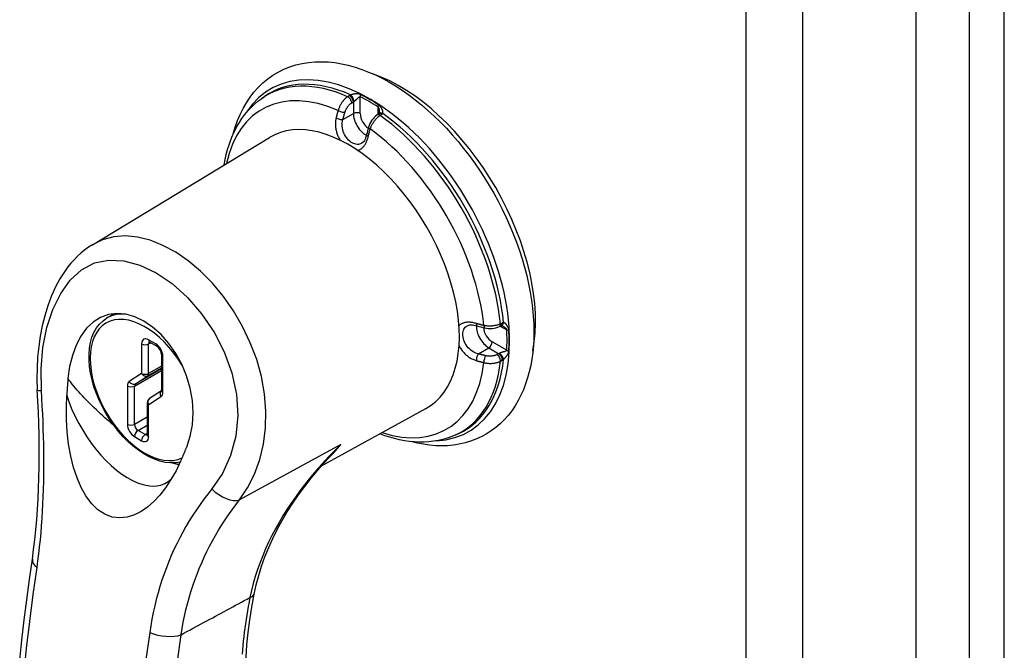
# Model space of a CAD drawing. Header units: inches. Extents: x 198 to 229.8, y 58.3 to 125.4.
# Tile 4 of 6: x 220.3 to 224.3, y 81.8 to 84.4. Entities that reach past the tile are written whole.
import ezdxf

# ---------------------------------------------------------------- set-up
doc = ezdxf.new("R2010")
doc.units = ezdxf.units.IN
doc.header["$MEASUREMENT"] = 0
doc.layers.add('Visible Edges(ANSI)', color=7, linetype='Continuous', lineweight=25)
doc.layers.add('Visible Tangent Edges(ANSI)', color=7, linetype='Continuous', lineweight=25)

msp = doc.modelspace()

# ---------------------------------------------------------------- linework, layer by layer
at = {"layer": 'Visible Edges(ANSI)'}
for p, q in [((223.9242, 107.2135), (223.9242, 58.6475)), ((221.3128, 84.0457), (221.3235, 84.0532)), ((221.7814, 83.9854), (221.7798, 83.9841)), ((221.7798, 83.9841), (221.7735, 83.9798)), ((220.6369, 83.4612), (221.3434, 83.8894)), ((220.6953, 83.1687), (220.7258, 83.1863)), ((222.2616, 83.1342), (222.2685, 83.1375)), ((222.2705, 83.1383), (222.2685, 83.1375)), ((220.8659, 83.0724), (220.8942, 83.0561)), ((220.9124, 83.0244), (220.9124, 82.8805)), ((220.9123, 82.8783), (220.8648, 82.8469)), ((220.8559, 82.8302), (220.8559, 82.7029)), ((221.5521, 82.5784), (221.9684, 82.807)), ((222.0884, 82.7024), (222.1002, 82.7079))]:
    msp.add_line(p, q, dxfattribs=at)
at = {"layer": 'Visible Edges(ANSI)', "flags": 128}
for points in [[(221.1996, 83.9046), (221.2074, 83.9313), (221.2165, 83.957), (221.2269, 83.9819), (221.2387, 84.0058), (221.2518, 84.0286), (221.2662, 84.0503), (221.2819, 84.0707), (221.2989, 84.0898), (221.3172, 84.1075), (221.3367, 84.1237), (221.3573, 84.1383), (221.379, 84.1512), (221.4017, 84.1625), (221.4252, 84.1719), (221.4494, 84.1796), (221.4743, 84.1855), (221.4996, 84.1896), (221.5254, 84.1919), (221.5516, 84.1925), (221.5781, 84.1914), (221.6047, 84.1886), (221.6316, 84.1842), (221.6585, 84.1782), (221.6855, 84.1707), (221.7126, 84.1617), (221.7396, 84.1512), (221.7666, 84.1394), (221.7935, 84.1261), (221.8203, 84.1115), (221.8469, 84.0956), (221.8733, 84.0785), (221.8996, 84.0601), (221.9255, 84.0405), (221.9512, 84.0198), (221.9765, 83.998), (222.0014, 83.9751), (222.0259, 83.9512), (222.05, 83.9263), (222.0735, 83.9005), (222.0965, 83.8738), (222.1189, 83.8463), (222.1408, 83.818), (222.1619, 83.789), (222.1824, 83.7593), (222.2021, 83.729), (222.2211, 83.6981), (222.2393, 83.6667), (222.2566, 83.6349), (222.2731, 83.6027), (222.2887, 83.5702), (222.3034, 83.5374), (222.3171, 83.5044), (222.3298, 83.4712), (222.3415, 83.438), (222.3523, 83.4047), (222.3619, 83.3714), (222.3705, 83.3382), (222.378, 83.3052), (222.3844, 83.2723), (222.3897, 83.2397), (222.3938, 83.2074), (222.3967, 83.1754), (222.3985, 83.1439), (222.3991, 83.1128)], [(221.1636, 83.7804), (221.1673, 83.8012), (221.1717, 83.8216), (221.1768, 83.8415), (221.1827, 83.8609), (221.1894, 83.8799), (221.1968, 83.8983), (221.205, 83.9161), (221.214, 83.9334), (221.2237, 83.95), (221.2342, 83.966), (221.2455, 83.9813), (221.2575, 83.9958), (221.2703, 84.0096), (221.2838, 84.0225), (221.298, 84.0345), (221.3128, 84.0457)], [(221.7823, 83.9912), (221.7819, 83.9872), (221.7812, 83.9853)], [(221.7735, 83.9798), (221.7676, 83.9753), (221.7622, 83.9702), (221.7572, 83.9645), (221.7526, 83.9584), (221.7485, 83.952), (221.7449, 83.9452), (221.7419, 83.9382), (221.7395, 83.931)], [(221.7317, 83.9014), (221.7299, 83.8948), (221.7278, 83.8887), (221.7254, 83.8831), (221.7228, 83.8783), (221.7201, 83.8742), (221.7173, 83.8709), (221.7119, 83.8664)], [(220.6369, 83.4612), (220.6211, 83.4509), (220.6059, 83.4397), (220.5913, 83.4278), (220.5774, 83.415), (220.5641, 83.4015), (220.5515, 83.3873), (220.5396, 83.3726), (220.5283, 83.3572), (220.5176, 83.3412), (220.5074, 83.3247), (220.4979, 83.3077), (220.489, 83.2903), (220.4807, 83.2724), (220.4729, 83.2542), (220.4656, 83.2356), (220.4589, 83.2167), (220.447, 83.1779), (220.437, 83.1377), (220.429, 83.0966), (220.4229, 83.0547), (220.4186, 83.012), (220.4163, 82.9687), (220.4159, 82.925), (220.4173, 82.8812)], [(221.0136, 82.6532), (221.0276, 82.6963), (221.0362, 82.7424), (221.0391, 82.7905), (221.0362, 82.8396), (221.0275, 82.8888), (221.0133, 82.9372), (220.994, 82.9837), (220.9701, 83.0273), (220.9421, 83.0672), (220.9111, 83.1023), (220.8775, 83.1322), (220.8424, 83.156), (220.8064, 83.1733), (220.7704, 83.1836), (220.7352, 83.1867), (220.7013, 83.1825), (220.6695, 83.171), (220.6403, 83.1526), (220.614, 83.1275), (220.5913, 83.0965), (220.5723, 83.06), (220.5572, 83.019), (220.5463, 82.9743), (220.5397, 82.9268)], [(220.988, 82.5933), (220.9686, 82.5901), (220.9484, 82.5897), (220.9277, 82.5919), (220.9066, 82.5968), (220.8852, 82.6041), (220.8637, 82.6139), (220.8423, 82.6259), (220.8211, 82.6401), (220.8002, 82.6564), (220.7799, 82.6745), (220.7602, 82.6944), (220.7413, 82.7158), (220.7234, 82.7387), (220.7066, 82.7627), (220.691, 82.7878), (220.6768, 82.8137), (220.6641, 82.8402), (220.6529, 82.8671), (220.6434, 82.8942), (220.6357, 82.9212), (220.6298, 82.9479), (220.6258, 82.9742), (220.6237, 82.9999), (220.6236, 83.0246), (220.6256, 83.0483), (220.6295, 83.0708), (220.6355, 83.0918), (220.6435, 83.1113), (220.6535, 83.1289), (220.6656, 83.1445), (220.6796, 83.1578), (220.6953, 83.1687)], [(222.1327, 83.1376), (222.1392, 83.14), (222.1435, 83.1408), (222.1484, 83.1411), (222.1539, 83.1409), (222.1599, 83.1402), (222.1662, 83.139), (222.1729, 83.1372)], [(222.2024, 83.1292), (222.2098, 83.1277), (222.2174, 83.1268), (222.225, 83.1265), (222.2327, 83.1268), (222.2403, 83.1277), (222.2477, 83.1293), (222.2548, 83.1314), (222.2616, 83.1342)], [(222.2759, 83.1362), (222.2722, 83.1378), (222.2703, 83.1382)], [(222.3991, 83.1128), (222.3986, 83.085), (222.3971, 83.0576), (222.3946, 83.0307), (222.391, 83.0044), (222.3865, 82.9786), (222.3808, 82.9535), (222.3741, 82.929), (222.3663, 82.9052), (222.3574, 82.8821), (222.3475, 82.8598), (222.3364, 82.8384), (222.3242, 82.8178), (222.3109, 82.7983), (222.2966, 82.7797), (222.2811, 82.7623), (222.2647, 82.746), (222.2471, 82.7309), (222.2287, 82.7172), (222.2093, 82.7048), (222.1891, 82.6938), (222.1682, 82.6842), (222.1466, 82.6761), (222.1244, 82.6694), (222.1017, 82.6643), (222.0786, 82.6607), (222.0551, 82.6586), (222.0313, 82.6578), (222.0073, 82.6585), (221.983, 82.6606), (221.9586, 82.664), (221.9342, 82.6688), (221.9096, 82.6748)], [(220.8659, 83.0724), (220.8638, 83.0734), (220.8631, 83.0736)], [(220.9124, 83.0244), (220.9121, 83.028), (220.9111, 83.0324), (220.9093, 83.0373), (220.9068, 83.0423), (220.9038, 83.0469), (220.9005, 83.0509), (220.8971, 83.054), (220.8942, 83.0561)], [(220.5397, 82.9268), (220.5394, 82.924), (220.5392, 82.9212), (220.5389, 82.9184), (220.5387, 82.9156), (220.5385, 82.9128), (220.5382, 82.9099), (220.538, 82.9071), (220.5378, 82.9043), (220.5376, 82.9015), (220.5374, 82.8987), (220.5372, 82.8958), (220.537, 82.893), (220.5368, 82.8902), (220.5366, 82.8874), (220.5364, 82.8845), (220.5362, 82.8817), (220.536, 82.8789), (220.5358, 82.8761), (220.5356, 82.8732), (220.5354, 82.8704), (220.5353, 82.8676), (220.5351, 82.8647), (220.5349, 82.8619), (220.5348, 82.859)], [(220.3974, 82.2047), (220.4026, 82.2433), (220.4073, 82.2826), (220.4115, 82.3226), (220.415, 82.3632), (220.4181, 82.4043), (220.4205, 82.4459), (220.4224, 82.488), (220.4238, 82.5304), (220.4246, 82.5731), (220.425, 82.6163), (220.4248, 82.6598), (220.4242, 82.7037), (220.4231, 82.7478), (220.4216, 82.7921), (220.4197, 82.8366), (220.4173, 82.8812)], [(220.9894, 82.5965), (220.971, 82.5586), (220.9507, 82.5228), (220.9289, 82.49), (220.906, 82.4608), (220.8821, 82.4352), (220.8573, 82.4135), (220.8317, 82.3957), (220.8046, 82.382), (220.776, 82.373), (220.7465, 82.3699), (220.7165, 82.3735), (220.6869, 82.3845), (220.659, 82.4027), (220.6335, 82.4276), (220.6112, 82.4577), (220.5921, 82.4917), (220.5758, 82.5296), (220.562, 82.5715), (220.5508, 82.6169), (220.5423, 82.665), (220.5367, 82.7139), (220.5338, 82.7627), (220.5332, 82.8111), (220.5348, 82.859)], [(220.9121, 82.8775), (220.9123, 82.8783), (220.9124, 82.8805)], [(220.8555, 82.6999), (220.8557, 82.7007), (220.8559, 82.7029)], [(222.0884, 82.7024), (222.0713, 82.6951), (222.0538, 82.6888), (222.0358, 82.6836), (222.0175, 82.6794), (221.9989, 82.6762), (221.9801, 82.6741), (221.961, 82.673), (221.9417, 82.6729), (221.9223, 82.6738), (221.9027, 82.6756), (221.8831, 82.6784), (221.8634, 82.6821), (221.8436, 82.6867), (221.8237, 82.6922), (221.8039, 82.6985), (221.784, 82.7057)], [(220.9894, 82.5965), (220.9905, 82.5989), (220.9915, 82.6012), (220.9926, 82.6036), (220.9936, 82.6059), (220.9947, 82.6082), (220.9957, 82.6106), (220.9967, 82.613), (220.9977, 82.6153), (220.9988, 82.6177), (220.9998, 82.62), (221.0008, 82.6224), (221.0018, 82.6248), (221.0028, 82.6272), (221.0038, 82.6295), (221.0048, 82.6319), (221.0058, 82.6343), (221.0068, 82.6366), (221.0078, 82.639), (221.0088, 82.6414), (221.0098, 82.6438), (221.0107, 82.6461), (221.0117, 82.6485), (221.0126, 82.6508), (221.0136, 82.6532)], [(221.2824, 82.0649), (221.2908, 82.1027), (221.3008, 82.1404), (221.3125, 82.1778), (221.3259, 82.2149), (221.3408, 82.2517), (221.3572, 82.288), (221.375, 82.3239), (221.3943, 82.3592), (221.4149, 82.3941), (221.4369, 82.4285), (221.4601, 82.4624), (221.4846, 82.4958), (221.5102, 82.5286), (221.537, 82.5609), (221.5647, 82.5925), (221.5934, 82.6236)], [(220.3469, 81.8017), (220.3557, 81.8819), (220.3651, 81.9623), (220.3752, 82.0429), (220.386, 82.1237), (220.3974, 82.2047)], [(221.2505, 81.6728), (221.249, 81.7187), (221.2491, 81.7657), (221.2507, 81.8137), (221.2539, 81.8625), (221.2587, 81.9121), (221.265, 81.9624), (221.273, 82.0134), (221.2824, 82.0649)]]:
    msp.add_lwpolyline(points, dxfattribs=at)
at = {"layer": 'Visible Edges(ANSI)'}
msp.add_arc((220.8759, 82.8302), 0.02, 123.4657, 180, dxfattribs=at)
for centre, major_axis, ratio, start_param, end_param in [((221.863, 83.4678), (0.3839, -0.6649), 0.57735, 0.588748, 2.552845), ((221.6598, 83.3504), (0.3125, -0.5413), 0.57735, 6.270842, 9.437121), ((222.0099, 83.9541), (-0.2023, -0.3606), 0.584188, 5.089979, 5.16828), ((222.3575, 83.3517), (0.4134, -0.0051), 0.584026, 4.256552, 4.334872)]:
    msp.add_ellipse(centre, major_axis=major_axis, ratio=ratio, start_param=start_param, end_param=end_param, dxfattribs=at)
at = {"layer": 'Visible Tangent Edges(ANSI)'}
for p, q in [((224.1369, 107.4826), (224.1369, 58.6545)), ((224.2769, 58.6545), (224.2769, 107.4826)), ((223.2447, 106.9527), (223.2447, 58.3866)), ((223.4724, 58.3866), (223.4724, 106.9527)), ((221.6625, 84.0567), (221.656, 84.0526)), ((221.6723, 84.0281), (221.6788, 84.0323)), ((221.6788, 84.0323), (221.6788, 83.9853)), ((221.7064, 83.9851), (221.7064, 84.0523)), ((221.6373, 83.9621), (221.6788, 83.9853)), ((221.7765, 84.0119), (221.7765, 83.9819)), ((221.7852, 83.9779), (221.7915, 83.9823)), ((222.265, 83.1358), (222.291, 83.1208)), ((222.2728, 83.1486), (222.2659, 83.1454)), ((220.89, 83.0652), (220.8617, 83.0815)), ((220.8334, 83.0652), (220.8334, 82.9471)), ((220.8617, 83.0652), (220.87, 83.07)), ((220.8617, 82.9471), (220.8617, 83.0652)), ((222.1783, 83.0252), (222.2191, 83.0495)), ((222.2191, 83.0495), (222.2598, 83.026)), ((222.291, 83.0399), (222.2327, 83.0735)), ((220.9183, 82.8723), (220.9183, 83.0162)), ((222.2598, 83.026), (222.2529, 83.0225)), ((220.9124, 82.9655), (220.809, 82.9057)), ((220.8579, 82.9381), (220.9124, 82.9696)), ((220.9124, 82.9763), (220.8617, 82.9471)), ((222.2659, 82.9961), (222.2728, 82.9997)), ((220.8334, 82.9471), (220.7845, 82.9147)), ((220.8052, 82.8968), (220.9124, 82.9587)), ((220.809, 82.9057), (220.8579, 82.9381)), ((220.7769, 82.8968), (220.7769, 82.7438)), ((220.8052, 82.7438), (220.8052, 82.8968)), ((220.8617, 82.8221), (220.9107, 82.8545)), ((220.8617, 82.6948), (220.8617, 82.8221)), ((220.8559, 82.773), (220.8052, 82.7438)), ((220.8193, 82.7193), (220.8559, 82.7404)), ((220.8052, 82.6948), (220.8334, 82.6784)), ((220.8476, 82.7029), (220.8193, 82.7193)), ((220.8559, 82.7077), (220.8476, 82.7029)), ((221.6286, 82.6632), (221.2245, 82.4416))]:
    msp.add_line(p, q, dxfattribs=at)
at = {"layer": 'Visible Tangent Edges(ANSI)', "flags": 128}
for points in [[(221.7077, 84.0612), (221.7059, 84.062), (221.7041, 84.0626), (221.7023, 84.0631), (221.7004, 84.0635), (221.6987, 84.0638), (221.6969, 84.0639), (221.6951, 84.064), (221.6934, 84.0641), (221.6917, 84.064), (221.6899, 84.064), (221.6882, 84.0638), (221.6865, 84.0637), (221.6848, 84.0635), (221.6831, 84.0632), (221.6815, 84.063), (221.6798, 84.0627), (221.6782, 84.0624), (221.6766, 84.0621), (221.675, 84.0617), (221.6735, 84.0614), (221.672, 84.061), (221.6705, 84.0606), (221.6692, 84.0602), (221.6679, 84.0597)], [(221.656, 84.0526), (221.6539, 84.0511), (221.6518, 84.0496), (221.6498, 84.048), (221.6477, 84.0463), (221.6457, 84.0444), (221.6437, 84.0425), (221.6418, 84.0405), (221.6399, 84.0384), (221.6381, 84.0363), (221.6363, 84.034), (221.6345, 84.0317), (221.6328, 84.0294), (221.6312, 84.0269), (221.6296, 84.0245), (221.6281, 84.0219), (221.6267, 84.0194), (221.6253, 84.0168), (221.624, 84.0141), (221.6228, 84.0114), (221.6217, 84.0087), (221.6206, 84.006), (221.6196, 84.0033), (221.6188, 84.0006), (221.618, 83.9979)], [(221.6452, 83.9906), (221.6458, 83.9924), (221.6464, 83.9943), (221.6471, 83.9961), (221.6479, 83.998), (221.6487, 83.9999), (221.6496, 84.0017), (221.6506, 84.0035), (221.6515, 84.0053), (221.6526, 84.0071), (221.6537, 84.0088), (221.6548, 84.0105), (221.656, 84.0122), (221.6572, 84.0138), (221.6584, 84.0154), (221.6597, 84.0169), (221.661, 84.0184), (221.6624, 84.0198), (221.6637, 84.0212), (221.6651, 84.0225), (221.6665, 84.0238), (221.668, 84.025), (221.6694, 84.0261), (221.6709, 84.0271), (221.6723, 84.0281)], [(221.6679, 84.0597), (221.6677, 84.0596), (221.6674, 84.0595), (221.6672, 84.0594), (221.667, 84.0593), (221.6667, 84.0592), (221.6665, 84.059), (221.6663, 84.0589), (221.666, 84.0588), (221.6658, 84.0587), (221.6656, 84.0586), (221.6653, 84.0584), (221.6651, 84.0583), (221.6649, 84.0582), (221.6647, 84.0581), (221.6644, 84.0579), (221.6642, 84.0578), (221.664, 84.0577), (221.6638, 84.0575), (221.6636, 84.0574), (221.6634, 84.0573), (221.6631, 84.0571), (221.6629, 84.057), (221.6627, 84.0569), (221.6625, 84.0567)], [(221.6788, 84.0323), (221.6789, 84.0324), (221.679, 84.0324), (221.6791, 84.0325), (221.6792, 84.0326), (221.6794, 84.0327), (221.6795, 84.0327), (221.6796, 84.0328), (221.6797, 84.0329), (221.6798, 84.033), (221.6799, 84.033), (221.68, 84.0331), (221.6801, 84.0332), (221.6802, 84.0333), (221.6804, 84.0333), (221.6805, 84.0334), (221.6806, 84.0335), (221.6807, 84.0335), (221.6808, 84.0336), (221.6809, 84.0337), (221.681, 84.0338), (221.6812, 84.0338), (221.6813, 84.0339), (221.6814, 84.034), (221.6815, 84.034)], [(221.6815, 84.034), (221.6826, 84.0347), (221.6836, 84.0354), (221.6847, 84.0362), (221.6859, 84.0371), (221.687, 84.038), (221.6881, 84.0389), (221.6892, 84.0399), (221.6903, 84.0409), (221.6914, 84.0419), (221.6925, 84.043), (221.6935, 84.044), (221.6946, 84.045), (221.6956, 84.0461), (221.6967, 84.0471), (221.6977, 84.048), (221.6987, 84.0489), (221.6997, 84.0498), (221.7007, 84.0506), (221.7017, 84.0513), (221.7027, 84.0519), (221.7036, 84.0523), (221.7046, 84.0526), (221.7055, 84.0526), (221.7064, 84.0523)], [(221.618, 83.9979), (221.6176, 83.9966), (221.6172, 83.9954), (221.6169, 83.9941), (221.6165, 83.9929), (221.6162, 83.9916), (221.6158, 83.9904), (221.6154, 83.9891), (221.6151, 83.9879), (221.6147, 83.9866), (221.6144, 83.9854), (221.614, 83.9841), (221.6137, 83.9829), (221.6134, 83.9816), (221.613, 83.9804), (221.6127, 83.9791), (221.6124, 83.9779), (221.6121, 83.9767), (221.6117, 83.9754), (221.6114, 83.9742), (221.6111, 83.9729), (221.6108, 83.9717), (221.6105, 83.9704), (221.6102, 83.9692), (221.6099, 83.968)], [(221.6373, 83.9621), (221.6376, 83.9633), (221.6379, 83.9645), (221.6382, 83.9657), (221.6385, 83.9669), (221.6388, 83.968), (221.6391, 83.9692), (221.6394, 83.9704), (221.6398, 83.9716), (221.6401, 83.9728), (221.6404, 83.974), (221.6407, 83.9751), (221.641, 83.9763), (221.6414, 83.9775), (221.6417, 83.9787), (221.642, 83.9799), (221.6424, 83.9811), (221.6427, 83.9823), (221.643, 83.9834), (221.6434, 83.9846), (221.6437, 83.9858), (221.6441, 83.987), (221.6444, 83.9882), (221.6448, 83.9894), (221.6452, 83.9906)], [(221.7765, 84.0119), (221.777, 84.0115), (221.7775, 84.011), (221.7779, 84.0104), (221.7783, 84.0097), (221.7787, 84.009), (221.7791, 84.0082), (221.7795, 84.0074), (221.7798, 84.0066), (221.7801, 84.0057), (221.7804, 84.0048), (221.7807, 84.0039), (221.7809, 84.003), (221.7811, 84.002), (221.7813, 84.001), (221.7815, 84.0001), (221.7817, 83.9991), (221.7818, 83.9981), (221.7819, 83.9971), (221.782, 83.9961), (221.7821, 83.9951), (221.7822, 83.9941), (221.7822, 83.9931), (221.7823, 83.9921), (221.7823, 83.9912)], [(221.7959, 83.9859), (221.7963, 83.9868), (221.7966, 83.9878), (221.7968, 83.9889), (221.7968, 83.9901), (221.7968, 83.9914), (221.7966, 83.9928), (221.7963, 83.9942), (221.796, 83.9957), (221.7955, 83.9972), (221.7949, 83.9987), (221.7943, 84.0003), (221.7936, 84.0019), (221.7928, 84.0035), (221.7919, 84.0051), (221.791, 84.0067), (221.7899, 84.0083), (221.7888, 84.0099), (221.7876, 84.0115), (221.7864, 84.0131), (221.785, 84.0147), (221.7835, 84.0162), (221.782, 84.0176), (221.7803, 84.019), (221.7786, 84.0202)], [(221.7915, 83.9823), (221.7917, 83.9824), (221.7919, 83.9825), (221.7921, 83.9827), (221.7923, 83.9828), (221.7925, 83.983), (221.7927, 83.9831), (221.7929, 83.9833), (221.7931, 83.9834), (221.7933, 83.9836), (221.7934, 83.9837), (221.7936, 83.9838), (221.7938, 83.984), (221.794, 83.9842), (221.7942, 83.9843), (221.7943, 83.9845), (221.7945, 83.9846), (221.7947, 83.9848), (221.7949, 83.9849), (221.795, 83.9851), (221.7952, 83.9852), (221.7954, 83.9854), (221.7955, 83.9856), (221.7957, 83.9857), (221.7959, 83.9859)], [(221.6099, 83.968), (221.6091, 83.9643), (221.6084, 83.9606), (221.6079, 83.9569), (221.6074, 83.9531), (221.6072, 83.9493), (221.607, 83.9454), (221.607, 83.9415), (221.6071, 83.9376), (221.6074, 83.9337), (221.6078, 83.9298), (221.6083, 83.9259), (221.609, 83.922), (221.6098, 83.9181), (221.6108, 83.9143), (221.6118, 83.9104), (221.613, 83.9066), (221.6144, 83.9029), (221.6158, 83.8992), (221.6174, 83.8955), (221.619, 83.892), (221.6208, 83.8884), (221.6227, 83.885), (221.6247, 83.8817), (221.6267, 83.8784)], [(221.7119, 83.8664), (221.7077, 83.8643), (221.7032, 83.8628), (221.6986, 83.862), (221.6938, 83.8619), (221.689, 83.8625), (221.6841, 83.8638), (221.6791, 83.8657), (221.6741, 83.8683), (221.6691, 83.8714), (221.6643, 83.8752), (221.6596, 83.8794), (221.6551, 83.8842), (221.6509, 83.8894), (221.6471, 83.895), (221.6436, 83.9011), (221.6406, 83.9074), (221.6381, 83.914), (221.6362, 83.9208), (221.6349, 83.9277), (221.6342, 83.9347), (221.6341, 83.9417), (221.6346, 83.9487), (221.6357, 83.9555), (221.6373, 83.9621)], [(221.7462, 83.9238), (221.7471, 83.9265), (221.7481, 83.9291), (221.7492, 83.9318), (221.7503, 83.9344), (221.7515, 83.9371), (221.7528, 83.9397), (221.7542, 83.9423), (221.7557, 83.9449), (221.7572, 83.9474), (221.7587, 83.9499), (221.7604, 83.9523), (221.762, 83.9548), (221.7638, 83.9571), (221.7656, 83.9594), (221.7674, 83.9616), (221.7693, 83.9638), (221.7712, 83.9658), (221.7731, 83.9678), (221.7751, 83.9697), (221.7771, 83.9716), (221.7791, 83.9733), (221.7811, 83.975), (221.7832, 83.9765), (221.7852, 83.9779)], [(221.7382, 83.8939), (221.7385, 83.8951), (221.7388, 83.8964), (221.7391, 83.8976), (221.7394, 83.8989), (221.7397, 83.9001), (221.74, 83.9013), (221.7403, 83.9026), (221.7407, 83.9038), (221.741, 83.9051), (221.7413, 83.9063), (221.7416, 83.9076), (221.742, 83.9088), (221.7423, 83.9101), (221.7426, 83.9113), (221.743, 83.9126), (221.7433, 83.9138), (221.7437, 83.9151), (221.744, 83.9163), (221.7444, 83.9176), (221.7448, 83.9188), (221.7451, 83.9201), (221.7455, 83.9213), (221.7458, 83.9226), (221.7462, 83.9238)], [(221.6957, 83.8383), (221.6981, 83.839), (221.7006, 83.8398), (221.7029, 83.8407), (221.7053, 83.8419), (221.7075, 83.8432), (221.7098, 83.8446), (221.7119, 83.8463), (221.714, 83.848), (221.716, 83.85), (221.718, 83.8521), (221.7199, 83.8543), (221.7218, 83.8566), (221.7236, 83.8591), (221.7253, 83.8617), (221.7269, 83.8645), (221.7285, 83.8674), (221.73, 83.8703), (221.7314, 83.8734), (221.7327, 83.8766), (221.734, 83.8799), (221.7351, 83.8833), (221.7362, 83.8867), (221.7372, 83.8903), (221.7382, 83.8939)], [(221.2245, 82.4416), (221.2568, 82.4905), (221.2839, 82.5445), (221.305, 82.6027), (221.3198, 82.6647), (221.3281, 82.7296), (221.3297, 82.7967), (221.3243, 82.8653), (221.312, 82.9343), (221.2928, 83.0029), (221.2675, 83.07), (221.2366, 83.1349), (221.2006, 83.1967), (221.1603, 83.2546), (221.1163, 83.3078), (221.0691, 83.3554), (221.02, 83.3966), (220.9697, 83.4311), (220.9187, 83.4586), (220.8678, 83.4789), (220.8176, 83.4916), (220.7688, 83.4964), (220.7221, 83.493), (220.6781, 83.481), (220.6373, 83.4605)], [(220.4336, 82.8786), (220.4322, 82.9661), (220.4395, 83.051), (220.4553, 83.1306), (220.4791, 83.2031), (220.5105, 83.2669), (220.5489, 83.3202), (220.594, 83.3613), (220.6451, 83.3884), (220.7017, 83.4002), (220.7628, 83.397), (220.8266, 83.3796), (220.8913, 83.349), (220.9552, 83.3059), (221.0166, 83.2511), (221.0732, 83.1859), (221.1227, 83.1125), (221.1635, 83.0329), (221.1938, 82.9492), (221.212, 82.8636), (221.217, 82.7785), (221.2091, 82.6963), (221.1888, 82.6188), (221.1567, 82.548), (221.1143, 82.4856)], [(222.1696, 83.1466), (222.166, 83.1476), (222.1625, 83.1485), (222.1589, 83.1493), (222.1554, 83.15), (222.1519, 83.1505), (222.1485, 83.151), (222.1451, 83.1513), (222.1418, 83.1515), (222.1385, 83.1516), (222.1353, 83.1516), (222.1322, 83.1514), (222.1292, 83.1511), (222.1262, 83.1507), (222.1233, 83.1501), (222.1205, 83.1494), (222.1178, 83.1486), (222.1152, 83.1477), (222.1127, 83.1466), (222.1104, 83.1455), (222.1081, 83.1441), (222.106, 83.1427), (222.1039, 83.1411), (222.102, 83.1394), (222.1003, 83.1375)], [(222.1783, 83.0252), (222.1717, 83.027), (222.1653, 83.0295), (222.159, 83.0325), (222.153, 83.0361), (222.1473, 83.0402), (222.1419, 83.0449), (222.1371, 83.0499), (222.1326, 83.0554), (222.1287, 83.0612), (222.1252, 83.0672), (222.1222, 83.0734), (222.1198, 83.0796), (222.1178, 83.0859), (222.1165, 83.092), (222.1156, 83.0981), (222.1154, 83.1039), (222.1157, 83.1094), (222.1165, 83.1147), (222.1179, 83.1196), (222.1198, 83.1241), (222.1222, 83.1282), (222.1252, 83.1319), (222.1287, 83.135), (222.1327, 83.1376)], [(222.1996, 83.1386), (222.1983, 83.1389), (222.197, 83.1392), (222.1958, 83.1395), (222.1945, 83.1398), (222.1932, 83.1402), (222.192, 83.1405), (222.1907, 83.1408), (222.1895, 83.1411), (222.1882, 83.1415), (222.1869, 83.1418), (222.1857, 83.1421), (222.1844, 83.1424), (222.1832, 83.1428), (222.182, 83.1431), (222.1807, 83.1435), (222.1795, 83.1438), (222.1782, 83.1441), (222.177, 83.1445), (222.1758, 83.1448), (222.1745, 83.1452), (222.1733, 83.1455), (222.1721, 83.1459), (222.1708, 83.1463), (222.1696, 83.1466)], [(222.2659, 83.1454), (222.2637, 83.1443), (222.2613, 83.1433), (222.2589, 83.1423), (222.2563, 83.1415), (222.2537, 83.1406), (222.2511, 83.1399), (222.2484, 83.1392), (222.2456, 83.1386), (222.2428, 83.1381), (222.24, 83.1376), (222.2371, 83.1372), (222.2342, 83.1369), (222.2313, 83.1366), (222.2283, 83.1364), (222.2254, 83.1363), (222.2225, 83.1363), (222.2195, 83.1363), (222.2166, 83.1364), (222.2137, 83.1366), (222.2108, 83.1369), (222.2079, 83.1372), (222.2051, 83.1376), (222.2023, 83.1381), (222.1996, 83.1386)], [(222.2781, 83.1506), (222.2779, 83.1505), (222.2777, 83.1505), (222.2775, 83.1504), (222.2772, 83.1503), (222.277, 83.1503), (222.2768, 83.1502), (222.2766, 83.1501), (222.2763, 83.1501), (222.2761, 83.15), (222.2759, 83.1499), (222.2757, 83.1498), (222.2755, 83.1498), (222.2752, 83.1497), (222.275, 83.1496), (222.2748, 83.1495), (222.2746, 83.1494), (222.2744, 83.1493), (222.2741, 83.1492), (222.2739, 83.1491), (222.2737, 83.149), (222.2735, 83.1489), (222.2733, 83.1488), (222.273, 83.1487), (222.2728, 83.1486)], [(222.2759, 83.1362), (222.2767, 83.1357), (222.2776, 83.1352), (222.2784, 83.1346), (222.2792, 83.1341), (222.28, 83.1335), (222.2809, 83.1329), (222.2817, 83.1323), (222.2824, 83.1317), (222.2832, 83.1311), (222.284, 83.1304), (222.2847, 83.1298), (222.2854, 83.1291), (222.2861, 83.1284), (222.2868, 83.1277), (222.2874, 83.127), (222.288, 83.1263), (222.2886, 83.1256), (222.2891, 83.1249), (222.2896, 83.1242), (222.29, 83.1235), (222.2904, 83.1228), (222.2906, 83.1221), (222.2908, 83.1215), (222.291, 83.1208)], [(222.2992, 83.1185), (222.299, 83.1206), (222.2987, 83.1227), (222.2982, 83.1248), (222.2976, 83.1268), (222.297, 83.1287), (222.2962, 83.1306), (222.2954, 83.1325), (222.2946, 83.1342), (222.2937, 83.1359), (222.2928, 83.1376), (222.2918, 83.1391), (222.2908, 83.1406), (222.2898, 83.142), (222.2888, 83.1434), (222.2877, 83.1446), (222.2866, 83.1458), (222.2855, 83.1468), (222.2845, 83.1478), (222.2834, 83.1486), (222.2823, 83.1493), (222.2812, 83.1499), (222.2801, 83.1503), (222.2791, 83.1505), (222.2781, 83.1506)], [(222.1006, 83.0579), (222.1024, 83.0545), (222.1043, 83.0511), (222.1064, 83.0477), (222.1085, 83.0444), (222.1107, 83.0412), (222.1131, 83.038), (222.1156, 83.0349), (222.1181, 83.0319), (222.1208, 83.0289), (222.1236, 83.0261), (222.1264, 83.0233), (222.1294, 83.0207), (222.1324, 83.0182), (222.1355, 83.0157), (222.1387, 83.0134), (222.142, 83.0113), (222.1453, 83.0092), (222.1486, 83.0073), (222.1521, 83.0055), (222.1555, 83.0038), (222.159, 83.0023), (222.1625, 83.0009), (222.166, 82.9996), (222.1696, 82.9985)], [(222.2068, 83.0177), (222.2056, 83.018), (222.2044, 83.0183), (222.2032, 83.0186), (222.202, 83.0189), (222.2008, 83.0192), (222.1996, 83.0195), (222.1984, 83.0198), (222.1972, 83.0201), (222.196, 83.0204), (222.1948, 83.0207), (222.1936, 83.021), (222.1924, 83.0213), (222.1912, 83.0216), (222.1901, 83.0219), (222.1889, 83.0222), (222.1877, 83.0225), (222.1865, 83.0229), (222.1853, 83.0232), (222.1842, 83.0235), (222.183, 83.0238), (222.1818, 83.0242), (222.1806, 83.0245), (222.1795, 83.0248), (222.1783, 83.0252)], [(222.2529, 83.0225), (222.2513, 83.0217), (222.2497, 83.021), (222.248, 83.0203), (222.2463, 83.0196), (222.2445, 83.019), (222.2426, 83.0185), (222.2408, 83.018), (222.2388, 83.0175), (222.2369, 83.0172), (222.2349, 83.0168), (222.2329, 83.0165), (222.2309, 83.0163), (222.2289, 83.0161), (222.2269, 83.016), (222.2248, 83.0159), (222.2228, 83.0159), (222.2207, 83.0159), (222.2187, 83.016), (222.2167, 83.0162), (222.2146, 83.0164), (222.2126, 83.0166), (222.2107, 83.017), (222.2087, 83.0173), (222.2068, 83.0177)], [(222.2627, 83.0275), (222.2625, 83.0274), (222.2624, 83.0274), (222.2623, 83.0273), (222.2622, 83.0272), (222.2621, 83.0271), (222.2619, 83.0271), (222.2618, 83.027), (222.2617, 83.027), (222.2616, 83.0269), (222.2615, 83.0268), (222.2613, 83.0268), (222.2612, 83.0267), (222.2611, 83.0266), (222.261, 83.0266), (222.2609, 83.0265), (222.2607, 83.0265), (222.2606, 83.0264), (222.2605, 83.0263), (222.2604, 83.0263), (222.2603, 83.0262), (222.2602, 83.0262), (222.26, 83.0261), (222.2599, 83.0261), (222.2598, 83.026)], [(222.291, 83.0399), (222.2907, 83.039), (222.2902, 83.0382), (222.2895, 83.0375), (222.2887, 83.0369), (222.2877, 83.0363), (222.2866, 83.0358), (222.2854, 83.0354), (222.2841, 83.0349), (222.2828, 83.0345), (222.2815, 83.0341), (222.2801, 83.0337), (222.2787, 83.0333), (222.2773, 83.0329), (222.2759, 83.0325), (222.2744, 83.0321), (222.273, 83.0316), (222.2716, 83.0312), (222.2702, 83.0307), (222.2688, 83.0302), (222.2674, 83.0297), (222.2661, 83.0292), (222.2649, 83.0286), (222.2637, 83.0281), (222.2627, 83.0275)], [(222.2728, 82.9997), (222.273, 82.9998), (222.2733, 82.9999), (222.2735, 83), (222.2737, 83.0001), (222.2739, 83.0003), (222.2741, 83.0004), (222.2744, 83.0005), (222.2746, 83.0006), (222.2748, 83.0008), (222.275, 83.0009), (222.2752, 83.001), (222.2755, 83.0011), (222.2757, 83.0013), (222.2759, 83.0014), (222.2761, 83.0016), (222.2763, 83.0017), (222.2766, 83.0018), (222.2768, 83.002), (222.277, 83.0021), (222.2772, 83.0023), (222.2775, 83.0024), (222.2777, 83.0026), (222.2779, 83.0027), (222.2781, 83.0029)], [(222.2781, 83.0029), (222.2791, 83.0037), (222.2801, 83.0047), (222.2812, 83.0057), (222.2823, 83.0068), (222.2834, 83.008), (222.2844, 83.0092), (222.2855, 83.0104), (222.2866, 83.0117), (222.2877, 83.0129), (222.2888, 83.0143), (222.2898, 83.0156), (222.2908, 83.017), (222.2918, 83.0184), (222.2928, 83.0198), (222.2937, 83.0213), (222.2946, 83.0228), (222.2954, 83.0243), (222.2962, 83.0258), (222.297, 83.0275), (222.2976, 83.0291), (222.2982, 83.0309), (222.2987, 83.0327), (222.299, 83.0346), (222.2992, 83.0366)], [(222.1696, 82.9985), (222.1708, 82.9981), (222.1721, 82.9978), (222.1733, 82.9974), (222.1745, 82.9971), (222.1758, 82.9967), (222.177, 82.9964), (222.1782, 82.996), (222.1795, 82.9957), (222.1807, 82.9953), (222.182, 82.995), (222.1832, 82.9947), (222.1844, 82.9943), (222.1857, 82.994), (222.1869, 82.9937), (222.1882, 82.9934), (222.1895, 82.993), (222.1907, 82.9927), (222.192, 82.9924), (222.1932, 82.9921), (222.1945, 82.9918), (222.1958, 82.9915), (222.197, 82.9912), (222.1983, 82.9908), (222.1996, 82.9905)], [(222.1996, 82.9905), (222.2023, 82.9899), (222.2051, 82.9893), (222.2079, 82.9887), (222.2108, 82.9883), (222.2137, 82.9879), (222.2166, 82.9876), (222.2196, 82.9874), (222.2225, 82.9873), (222.2254, 82.9873), (222.2284, 82.9873), (222.2313, 82.9874), (222.2342, 82.9876), (222.2371, 82.9879), (222.24, 82.9883), (222.2429, 82.9887), (222.2457, 82.9892), (222.2484, 82.9899), (222.2511, 82.9905), (222.2538, 82.9913), (222.2563, 82.9921), (222.2589, 82.993), (222.2613, 82.994), (222.2637, 82.995), (222.2659, 82.9961)], [(220.7229, 82.7393), (220.7139, 82.7469), (220.7049, 82.7546), (220.6961, 82.7623), (220.6873, 82.7701), (220.6785, 82.7779), (220.6699, 82.7857), (220.6613, 82.7936), (220.6529, 82.8015), (220.6445, 82.8095), (220.6363, 82.8175), (220.6282, 82.8254), (220.6202, 82.8334), (220.6124, 82.8414), (220.6048, 82.8493), (220.5974, 82.8572), (220.5901, 82.8652), (220.583, 82.873), (220.5761, 82.8809), (220.5694, 82.8887), (220.563, 82.8964), (220.5568, 82.9041), (220.5508, 82.9117), (220.5449, 82.9193), (220.539, 82.9271)], [(220.4161, 82.1722), (220.4199, 82.1992), (220.4233, 82.2266), (220.4265, 82.2543), (220.4294, 82.2822), (220.4321, 82.3104), (220.4344, 82.3388), (220.4365, 82.3675), (220.4383, 82.3964), (220.4399, 82.4255), (220.4411, 82.4548), (220.4421, 82.4842), (220.4429, 82.5138), (220.4433, 82.5435), (220.4436, 82.5734), (220.4436, 82.6034), (220.4433, 82.6336), (220.4428, 82.664), (220.4421, 82.6944), (220.4412, 82.7249), (220.4401, 82.7556), (220.4387, 82.7863), (220.4372, 82.817), (220.4355, 82.8478), (220.4336, 82.8786)], [(220.5347, 82.859), (220.5444, 82.8308), (220.5557, 82.8026), (220.5685, 82.7747), (220.5828, 82.7471), (220.5983, 82.7201), (220.6149, 82.6938), (220.6326, 82.6684), (220.6514, 82.644), (220.6709, 82.6209), (220.6912, 82.5992), (220.712, 82.5792), (220.7331, 82.5611), (220.7545, 82.545), (220.7758, 82.531), (220.7969, 82.5194), (220.8176, 82.5102), (220.8379, 82.5034), (220.8575, 82.4991), (220.8761, 82.4973), (220.8938, 82.4981), (220.9104, 82.5013), (220.9257, 82.5069), (220.9396, 82.5149), (220.952, 82.5252)], [(221.6286, 82.6632), (221.6065, 82.6412), (221.5848, 82.6189), (221.5635, 82.5962), (221.5428, 82.5732), (221.5226, 82.5499), (221.5029, 82.5263), (221.4837, 82.5024), (221.4652, 82.4781), (221.4472, 82.4535), (221.4299, 82.4286), (221.4133, 82.4034), (221.3973, 82.3779), (221.382, 82.3522), (221.3675, 82.3261), (221.3536, 82.2998), (221.3406, 82.2732), (221.3283, 82.2463), (221.3168, 82.2191), (221.3061, 82.1917), (221.2963, 82.1641), (221.2873, 82.1363), (221.2793, 82.1084), (221.2721, 82.0803), (221.2659, 82.0521)], [(221.5807, 82.6101), (221.5829, 82.6121), (221.585, 82.6142), (221.5871, 82.6162), (221.5891, 82.6183), (221.5912, 82.6204), (221.5933, 82.6225), (221.5953, 82.6246), (221.5974, 82.6268), (221.5994, 82.6289), (221.6014, 82.6311), (221.6034, 82.6333), (221.6054, 82.6355), (221.6074, 82.6377), (221.6094, 82.64), (221.6113, 82.6422), (221.6133, 82.6445), (221.6152, 82.6468), (221.6172, 82.6491), (221.6191, 82.6514), (221.621, 82.6537), (221.6229, 82.6561), (221.6248, 82.6584), (221.6267, 82.6608), (221.6286, 82.6632)], [(221.6286, 82.6632), (221.6272, 82.6615), (221.6257, 82.6598), (221.6243, 82.6581), (221.6229, 82.6564), (221.6214, 82.6547), (221.62, 82.653), (221.6185, 82.6513), (221.6171, 82.6497), (221.6156, 82.648), (221.6141, 82.6463), (221.6127, 82.6447), (221.6112, 82.643), (221.6098, 82.6414), (221.6083, 82.6397), (221.6068, 82.6381), (221.6053, 82.6365), (221.6039, 82.6348), (221.6024, 82.6332), (221.6009, 82.6316), (221.5994, 82.63), (221.5979, 82.6284), (221.5964, 82.6268), (221.5949, 82.6252), (221.5934, 82.6236)], [(220.9831, 82.5827), (220.9821, 82.5828), (220.9811, 82.583), (220.9801, 82.5832), (220.9791, 82.5834), (220.9781, 82.5836), (220.9771, 82.5838), (220.9761, 82.584), (220.9751, 82.5843), (220.974, 82.5845), (220.973, 82.5848), (220.9719, 82.5851), (220.9708, 82.5853), (220.9697, 82.5856), (220.9686, 82.5859), (220.9675, 82.5862), (220.9664, 82.5866), (220.9653, 82.5869), (220.9641, 82.5872), (220.963, 82.5876), (220.9618, 82.588), (220.9607, 82.5883), (220.9595, 82.5887), (220.9583, 82.5891), (220.9571, 82.5895)], [(221.1143, 82.4856), (221.098, 82.4653), (221.0822, 82.4446), (221.0669, 82.4236), (221.0521, 82.4022), (221.0378, 82.3805), (221.024, 82.3584), (221.0107, 82.336), (220.9979, 82.3133), (220.9857, 82.2903), (220.9739, 82.267), (220.9627, 82.2435), (220.9521, 82.2196), (220.9419, 82.1955), (220.9323, 82.171), (220.9232, 82.1463), (220.9147, 82.1213), (220.9066, 82.096), (220.8991, 82.0705), (220.8922, 82.0447), (220.8858, 82.0187), (220.88, 81.9925), (220.8747, 81.966), (220.8699, 81.9394), (220.8658, 81.9126)], [(220.9913, 81.9034), (220.9954, 81.9284), (221, 81.9532), (221.0051, 81.9779), (221.0107, 82.0024), (221.0168, 82.0268), (221.0234, 82.0509), (221.0305, 82.0748), (221.0381, 82.0985), (221.0462, 82.1219), (221.0547, 82.1451), (221.0638, 82.168), (221.0733, 82.1907), (221.0833, 82.2131), (221.0938, 82.2352), (221.1047, 82.2572), (221.1162, 82.2788), (221.1281, 82.3002), (221.1405, 82.3213), (221.1534, 82.3421), (221.1667, 82.3626), (221.1805, 82.3829), (221.1947, 82.4028), (221.2094, 82.4223), (221.2245, 82.4416)], [(220.3628, 81.742), (220.3744, 81.8489), (220.3871, 81.9563), (220.4011, 82.0641), (220.4161, 82.1722)], [(220.9913, 81.9034), (221.0027, 81.9096), (221.0142, 81.9158), (221.0256, 81.922), (221.0371, 81.9282), (221.0485, 81.9343), (221.0599, 81.9405), (221.0714, 81.9467), (221.0828, 81.9529), (221.0943, 81.9591), (221.1057, 81.9653), (221.1172, 81.9715), (221.1286, 81.9777), (221.14, 81.9839), (221.1515, 81.9901), (221.1629, 81.9963), (221.1744, 82.0025), (221.1858, 82.0087), (221.1972, 82.0149), (221.2087, 82.0211), (221.2201, 82.0273), (221.2316, 82.0335), (221.243, 82.0397), (221.2545, 82.0459), (221.2659, 82.0521)], [(221.2659, 82.0521), (221.2625, 82.0344), (221.2592, 82.0167), (221.2561, 81.999), (221.2532, 81.9814), (221.2505, 81.9639), (221.2479, 81.9464), (221.2456, 81.929), (221.2434, 81.9116), (221.2414, 81.8944), (221.2395, 81.8772), (221.2379, 81.86), (221.2364, 81.843), (221.2351, 81.826)], [(220.8658, 81.9126), (220.8507, 81.8045)], [(220.9764, 81.7964), (220.9913, 81.9034)]]:
    msp.add_lwpolyline(points, dxfattribs=at)
at = {"layer": 'Visible Tangent Edges(ANSI)'}
for centre, major_axis, ratio, start_param, end_param in [((221.7438, 83.399), (0.3951, -0.6843), 0.57735, 5.994913, 9.71305), ((221.7206, 83.3856), (-0.3883, 0.6725), 0.57735, 5.615735, 6.334713), ((221.7319, 83.3921), (-0.3889, 0.6736), 0.57735, 5.614372, 6.334713), ((221.6821, 83.3633), (-0.3687, 0.6386), 0.57735, 5.621055, 6.853529), ((221.6586, 84.0363), (-0.0106, 0.0166), 0.522168, 3.901264, 5.588401), ((221.6651, 84.0405), (-0.0106, 0.0166), 0.522174, 3.901268, 5.588093), ((221.6705, 84.0435), (-0.0085, 0.0177), 0.398913, 3.973394, 5.644196), ((221.7203, 84.0604), (0.0089, 0.0176), 0.612921, 1.827198, 2.322261), ((221.7415, 83.3976), (0.3893, -0.6744), 0.57735, 2.292514, 2.419875), ((221.7431, 83.3986), (-0.394, 0.6825), 0.57735, 5.434107, 5.561467), ((221.6315, 83.9987), (-0.0188, 0.0057), 0.315882, 0.871925, 2.47408), ((221.6925, 83.9771), (0.0197, 0), 0.57735, 0.785398, 2.338741), ((221.7278, 83.957), (0.0346, -0.06), 0.57735, 3.926991, 5.56378), ((221.7415, 83.9649), (-0.0248, 0.0429), 0.57735, 0.785398, 2.263129), ((221.7904, 84.0199), (-0.0107, -0.0165), 0.539439, 5.0326, 5.527663), ((221.7909, 83.9679), (-0.0111, 0.0162), 0.542269, 5.337402, 6.283185), ((221.7953, 83.9715), (-0.0139, 0.0139), 0.620445, 5.231744, 6.283185), ((221.7319, 83.3921), (0.3889, -0.6736), 0.57735, 0.901983, 2.23961), ((221.6237, 83.9703), (-0.0191, 0.0047), 0.374452, 0.861545, 2.455625), ((221.7846, 83.9636), (-0.0111, 0.0162), 0.542264, 5.337087, 6.283185), ((221.7206, 83.3856), (0.3883, -0.6725), 0.57735, 0.903346, 2.238247), ((221.7584, 83.9255), (-0.0189, 0.0055), 0.308159, 0, 0.963396), ((221.6821, 83.3633), (0.3687, -0.6386), 0.57735, 0.908666, 2.232927), ((221.7508, 83.8969), (-0.0192, 0.0045), 0.368242, 0, 0.93795), ((220.8466, 82.881), (0.1545, -0.2676), 0.57735, 1.595994, 6.247854), ((220.8577, 82.8874), (-0.1624, 0.2813), 0.57735, 5.859126, 6.283185), ((222.2191, 83.1061), (0.0346, -0.06), 0.57735, 3.860998, 5.497787), ((222.1785, 83.1561), (-0.0057, -0.0189), 0.368242, 5.345236, 6.283185), ((222.2327, 83.114), (-0.0248, 0.0429), 0.57735, 0.878464, 2.356194), ((222.2071, 83.1483), (-0.0047, -0.0191), 0.308159, 5.319789, 6.283185), ((222.2532, 83.152), (0.0085, -0.0178), 0.542264, 0, 0.946098), ((222.26, 83.1553), (0.0085, -0.0178), 0.542269, 0, 0.945783), ((222.2653, 83.1573), (0.0051, -0.019), 0.620445, 0, 1.051442), ((222.3049, 83.1289), (0.0197, 0.0011), 0.539439, 3.897115, 4.392178), ((221.7415, 83.3976), (0.3893, -0.6744), 0.57735, 0.721718, 0.849078), ((220.8617, 83.0489), (-0.02, 0.0346), 0.57735, 5.497787, 7.068583), ((220.8759, 83.0897), (-0.01, -0.0173), 0.57735, 5.497787, 6.283185), ((221.7431, 83.3986), (-0.394, 0.6825), 0.57735, 3.863311, 3.990671), ((220.8476, 83.0734), (-0.02, 0), 0.57735, 0.785398, 2.356194), ((220.8759, 83.0571), (-0.01, 0.0173), 0.57735, 0.167906, 0.785398), ((220.9042, 83.0734), (-0.01, -0.0173), 0.57735, 5.497787, 6.283185), ((220.89, 83.0326), (-0.02, 0.0346), 0.57735, 3.926991, 5.497787), ((222.2188, 83.0655), (0.0098, 0.017), 0.57735, 3.944444, 5.497787), ((220.9324, 83.0244), (-0.02, 0), 0.57735, 0, 0.785398), ((221.7319, 83.3921), (0.3889, -0.6736), 0.57735, 6.231658, 6.951999), ((222.1785, 83.0092), (0.0055, 0.0189), 0.374452, 0.685968, 2.280047), ((222.2071, 83.0018), (0.0045, 0.0192), 0.315882, 0.667512, 2.269668), ((222.2532, 83.0066), (-0.009, 0.0175), 0.522168, 3.836377, 5.523513), ((222.26, 83.0101), (0.009, -0.0175), 0.522174, 0.695093, 2.381917), ((222.2653, 83.0133), (0.0111, -0.0163), 0.398913, 0.638989, 2.309792), ((222.3049, 83.0479), (0.0197, -0.0011), 0.612921, 3.960924, 4.455987), ((221.6821, 83.3633), (0.3687, -0.6386), 0.57735, 5.712841, 6.945316), ((221.7206, 83.3856), (0.3883, -0.6725), 0.57735, 6.231658, 6.950635), ((220.8476, 82.9552), (0.02, 0), 0.57735, 3.926991, 5.497787), ((220.8476, 82.9552), (0.011, -0.0167), 0.815998, 4.663011, 6.233808), ((220.8476, 82.9552), (0.01, -0.0173), 0.57735, 0.034951, 0.785398), ((220.8052, 82.8805), (-0.02, 0.0346), 0.57735, 0.034951, 0.785398), ((220.791, 82.905), (-0.02, 0), 0.57735, 0.785398, 2.356194), ((220.7986, 82.9229), (0.011, -0.0167), 0.815998, 4.663011, 6.233808), ((220.8193, 82.8886), (-0.01, 0.0173), 0.57735, 0.034951, 0.785398), ((220.5156, 82.8867), (-0.0983, -0.0055), 0.064268, 0, 0.579264), ((220.8759, 82.8302), (-0.011, 0.0167), 0.815998, 0, 1.521419), ((220.9248, 82.8626), (-0.011, 0.0167), 0.815998, 0.123049, 1.521419), ((220.89, 82.8887), (0.02, -0.0346), 0.57735, 0.034951, 0.785398), ((220.9324, 82.8805), (-0.02, 0), 0.57735, 0, 0.785398), ((220.8759, 82.8302), (-0.02, 0), 0.57735, 0, 0.785398), ((220.791, 82.7519), (0.02, 0), 0.57735, 3.926991, 5.497787), ((220.8052, 82.7274), (0.02, -0.0346), 0.57735, 3.926991, 5.497787), ((220.8193, 82.7356), (-0.01, 0.0173), 0.57735, 0.785398, 2.356194), ((220.8193, 82.7029), (0.01, 0.0173), 0.57735, 0.785398, 2.356194), ((220.8476, 82.6866), (0.01, 0.0173), 0.57735, 0.785398, 2.356194), ((220.8334, 82.7111), (0.02, -0.0346), 0.57735, 5.497787, 7.068583), ((220.8476, 82.7193), (0.01, -0.0173), 0.57735, 5.497787, 6.11528), ((220.8759, 82.7029), (-0.02, 0), 0.57735, 0, 0.785398), ((221.1628, 82.513), (0.0773, -0.061), 0.536564, 4.49591, 5.938841), ((220.4948, 82.1906), (-0.0974, 0.0141), 0.464529, 0, 0.700966), ((221.2245, 82.0764), (0.0579, -0.0115), 0.415578, 5.587036, 6.283185), ((220.9223, 81.9438), (0.0974, -0.0141), 0.464545, 4.161872, 5.56415)]:
    msp.add_ellipse(centre, major_axis=major_axis, ratio=ratio, start_param=start_param, end_param=end_param, dxfattribs=at)

doc.saveas('drawing.dxf')
